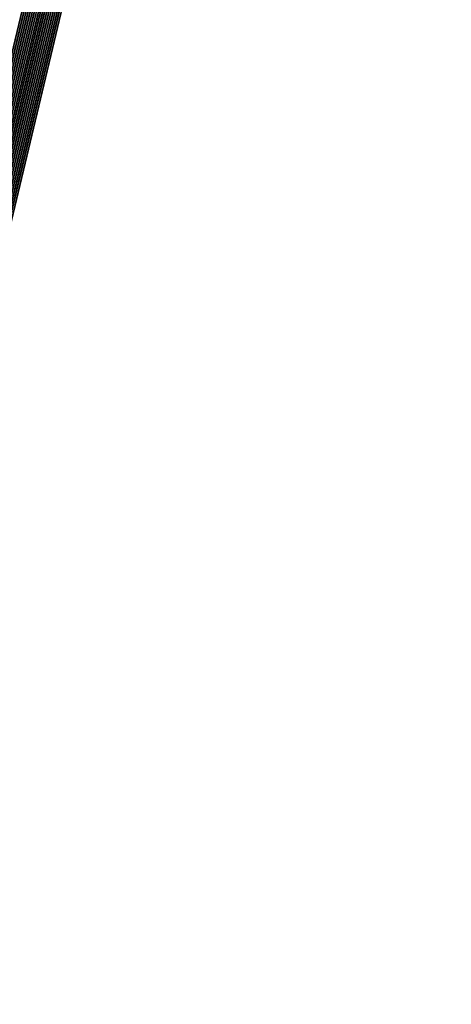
# Model space of a CAD drawing. Header units: millimetres. Extents: x 415 to 1550, y 0 to 812.
# Tile 19 of 51: x 824.317 to 824.728, y 144.19 to 145.129. Entities that reach past the tile are written whole.
import ezdxf

# ---------------------------------------------------------------- set-up
doc = ezdxf.new("R2010")
doc.units = ezdxf.units.MM

msp = doc.modelspace()

# ---------------------------------------------------------------- linework, layer by layer
at = {"color": 7, "linetype": 'Continuous', "lineweight": 25, "flags": 128}
for points in [[(823.66736, 142.305), (824.1193, 144.19112), (824.56957, 146.07869), (824.68177, 146.55081), (824.70976, 146.66886), (824.71674, 146.69837), (824.71848, 146.70574), (824.71891, 146.70759), (824.71902, 146.70805), (824.71904, 146.70816), (824.71905, 146.70819), (824.71905, 146.7082), (824.71904, 146.70819), (824.71904, 146.70816), (824.71901, 146.70804), (824.71889, 146.70758), (824.71845, 146.70574), (824.71668, 146.69836), (824.70963, 146.66884), (824.68151, 146.55078), (824.56906, 146.07864), (824.11833, 144.19117), (823.66596, 142.30533)], [(823.66924, 142.30458), (824.12125, 144.19103), (824.57161, 146.07892), (824.68384, 146.55112), (824.71184, 146.66918), (824.71883, 146.69869), (824.72057, 146.70607), (824.721, 146.70792), (824.7211, 146.70838), (824.72113, 146.70849), (824.72113, 146.70852), (824.72113, 146.70853), (824.72113, 146.70852), (824.72112, 146.70849), (824.72109, 146.70838), (824.72098, 146.70791), (824.72053, 146.70607), (824.71876, 146.69869), (824.71171, 146.66916), (824.68358, 146.55109), (824.5711, 146.07887), (824.12028, 144.19109), (823.66784, 142.3049)], [(823.67113, 142.30415), (824.12319, 144.19094), (824.57366, 146.07914), (824.68592, 146.55143), (824.71393, 146.66951), (824.72091, 146.69903), (824.72265, 146.7064), (824.72308, 146.70825), (824.72319, 146.70871), (824.72321, 146.70882), (824.72322, 146.70885), (824.72322, 146.70886), (824.72322, 146.70885), (824.72321, 146.70882), (824.72318, 146.70871), (824.72306, 146.70825), (824.72262, 146.7064), (824.72085, 146.69901), (824.7138, 146.66949), (824.68566, 146.55139), (824.57315, 146.0791), (824.12222, 144.191), (823.66972, 142.30448)], [(823.67301, 142.30373), (824.12514, 144.19085), (824.57571, 146.07938), (824.68799, 146.55173), (824.71601, 146.66983), (824.723, 146.69935), (824.72474, 146.70673), (824.72517, 146.70858), (824.72527, 146.70904), (824.7253, 146.70915), (824.7253, 146.70918), (824.72531, 146.70919), (824.7253, 146.70918), (824.72529, 146.70915), (824.72526, 146.70904), (824.72515, 146.70858), (824.7247, 146.70673), (824.72293, 146.69935), (824.71588, 146.66982), (824.68773, 146.5517), (824.5752, 146.07933), (824.12417, 144.19091), (823.6716, 142.30405)], [(823.67489, 142.3033), (824.12709, 144.19076), (824.57775, 146.07961), (824.69007, 146.55204), (824.71809, 146.67016), (824.72508, 146.69968), (824.72682, 146.70706), (824.72725, 146.70891), (824.72736, 146.70937), (824.72738, 146.70949), (824.72739, 146.70952), (824.72739, 146.70952), (824.72739, 146.70952), (824.72738, 146.70949), (824.72735, 146.70937), (824.72724, 146.70891), (824.72679, 146.70706), (824.72502, 146.69968), (824.71796, 146.67014), (824.68981, 146.55201), (824.57724, 146.07956), (824.12612, 144.19082), (823.67348, 142.30363)], [(823.64295, 142.31051), (824.09401, 144.19237), (824.54301, 146.07592), (824.65484, 146.54707), (824.68274, 146.66488), (824.6897, 146.69432), (824.69143, 146.70168), (824.69186, 146.70353), (824.69196, 146.70398), (824.69199, 146.7041), (824.69199, 146.70413), (824.692, 146.70414), (824.69199, 146.70413), (824.69198, 146.7041), (824.69196, 146.70398), (824.69184, 146.70352), (824.6914, 146.70168), (824.68963, 146.69432), (824.68261, 146.66486), (824.65458, 146.54704), (824.54251, 146.07587), (824.09304, 144.19244), (823.64154, 142.31083)], [(823.64482, 142.31009), (824.09595, 144.19227), (824.54505, 146.07612), (824.65691, 146.54735), (824.68481, 146.66517), (824.69177, 146.69462), (824.69351, 146.70198), (824.69393, 146.70382), (824.69404, 146.70428), (824.69406, 146.7044), (824.69407, 146.70442), (824.69407, 146.70443), (824.69407, 146.70442), (824.69406, 146.7044), (824.69403, 146.70428), (824.69392, 146.70382), (824.69347, 146.70198), (824.69171, 146.69461), (824.68469, 146.66515), (824.65665, 146.54731), (824.54454, 146.07607), (824.09498, 144.19233), (823.64342, 142.31041)], [(823.6467, 142.30966), (824.0979, 144.19217), (824.54709, 146.07632), (824.65898, 146.54762), (824.68689, 146.66546), (824.69385, 146.69492), (824.69558, 146.70228), (824.69601, 146.70412), (824.69612, 146.70458), (824.69614, 146.70469), (824.69615, 146.70472), (824.69615, 146.70473), (824.69615, 146.70472), (824.69614, 146.70469), (824.69611, 146.70458), (824.696, 146.70412), (824.69555, 146.70227), (824.69379, 146.6949), (824.68676, 146.66544), (824.65872, 146.54759), (824.54658, 146.07627), (824.09693, 144.19223), (823.64529, 142.30999)], [(823.64858, 142.30924), (824.09984, 144.19207), (824.54913, 146.07652), (824.66104, 146.5479), (824.68897, 146.66575), (824.69593, 146.69522), (824.69766, 146.70258), (824.69809, 146.70442), (824.69819, 146.70488), (824.69822, 146.705), (824.69823, 146.70503), (824.69823, 146.70503), (824.69822, 146.70503), (824.69822, 146.705), (824.69819, 146.70488), (824.69807, 146.70442), (824.69763, 146.70258), (824.69586, 146.69521), (824.68884, 146.66574), (824.66079, 146.54787), (824.54862, 146.07648), (824.09887, 144.19213), (823.64717, 142.30957)], [(823.65045, 142.30882), (824.10179, 144.19197), (824.55118, 146.07673), (824.66311, 146.54818), (824.69104, 146.66606), (824.69801, 146.69553), (824.69974, 146.70289), (824.70017, 146.70474), (824.70028, 146.70519), (824.7003, 146.70531), (824.70031, 146.70534), (824.70031, 146.70535), (824.7003, 146.70534), (824.7003, 146.70531), (824.70027, 146.70519), (824.70015, 146.70473), (824.69971, 146.70289), (824.69794, 146.69552), (824.69091, 146.66604), (824.66286, 146.54815), (824.55067, 146.07669), (824.10082, 144.19203), (823.64905, 142.30914)], [(823.65233, 142.30839), (824.10373, 144.19187), (824.55322, 146.07695), (824.66519, 146.54847), (824.69312, 146.66637), (824.70009, 146.69584), (824.70182, 146.70321), (824.70225, 146.70505), (824.70236, 146.70551), (824.70238, 146.70562), (824.70239, 146.70565), (824.70239, 146.70566), (824.70239, 146.70565), (824.70238, 146.70562), (824.70235, 146.70551), (824.70223, 146.70505), (824.70179, 146.7032), (824.70002, 146.69583), (824.69299, 146.66635), (824.66493, 146.54845), (824.55271, 146.07691), (824.10276, 144.19193), (823.65092, 142.30872)], [(823.65421, 142.30797), (824.10568, 144.19177), (824.55526, 146.07715), (824.66725, 146.54875), (824.6952, 146.66666), (824.70217, 146.69614), (824.7039, 146.70351), (824.70433, 146.70535), (824.70443, 146.70581), (824.70446, 146.70592), (824.70447, 146.70595), (824.70447, 146.70596), (824.70446, 146.70595), (824.70446, 146.70592), (824.70443, 146.70581), (824.70431, 146.70535), (824.70387, 146.7035), (824.7021, 146.69613), (824.69507, 146.66664), (824.667, 146.54872), (824.55475, 146.07711), (824.10471, 144.19183), (823.6528, 142.30829)], [(823.65609, 142.30756), (824.10762, 144.19168), (824.5573, 146.07735), (824.66932, 146.54902), (824.69727, 146.66695), (824.70424, 146.69643), (824.70598, 146.7038), (824.70641, 146.70564), (824.70651, 146.7061), (824.70654, 146.70622), (824.70654, 146.70624), (824.70654, 146.70626), (824.70654, 146.70624), (824.70653, 146.70622), (824.7065, 146.7061), (824.70639, 146.70564), (824.70594, 146.7038), (824.70418, 146.69642), (824.69714, 146.66694), (824.66906, 146.54899), (824.55679, 146.07731), (824.10665, 144.19174), (823.65468, 142.30787)], [(823.65797, 142.30714), (824.10957, 144.19158), (824.55934, 146.07756), (824.67139, 146.5493), (824.69935, 146.66725), (824.70632, 146.69674), (824.70806, 146.70411), (824.70849, 146.70595), (824.70859, 146.70641), (824.70862, 146.70652), (824.70862, 146.70655), (824.70862, 146.70656), (824.70862, 146.70655), (824.70861, 146.70652), (824.70858, 146.70641), (824.70847, 146.70595), (824.70802, 146.7041), (824.70626, 146.69673), (824.69922, 146.66723), (824.67113, 146.54927), (824.55883, 146.07752), (824.1086, 144.19164), (823.65656, 142.30746)], [(823.65985, 142.30671), (824.11151, 144.19149), (824.56138, 146.07778), (824.67346, 146.5496), (824.70143, 146.66757), (824.7084, 146.69706), (824.71014, 146.70443), (824.71057, 146.70627), (824.71067, 146.70673), (824.7107, 146.70684), (824.71071, 146.70687), (824.71071, 146.70689), (824.7107, 146.70687), (824.7107, 146.70684), (824.71067, 146.70673), (824.71055, 146.70627), (824.71011, 146.70442), (824.70834, 146.69705), (824.7013, 146.66755), (824.67321, 146.54957), (824.56088, 146.07774), (824.11054, 144.19155), (823.65844, 142.30705)], [(823.66173, 142.30629), (824.11346, 144.19139), (824.56343, 146.07801), (824.67554, 146.5499), (824.70351, 146.66789), (824.71049, 146.69738), (824.71222, 146.70475), (824.71265, 146.7066), (824.71276, 146.70706), (824.71278, 146.70717), (824.71279, 146.7072), (824.71279, 146.70721), (824.71279, 146.7072), (824.71278, 146.70717), (824.71275, 146.70706), (824.71264, 146.70659), (824.71219, 146.70475), (824.71042, 146.69737), (824.70338, 146.66787), (824.67528, 146.54987), (824.56292, 146.07796), (824.11249, 144.19145), (823.66032, 142.30662)], [(823.6636, 142.30586), (824.11541, 144.1913), (824.56548, 146.07823), (824.67761, 146.55021), (824.7056, 146.66821), (824.71257, 146.69771), (824.71431, 146.70508), (824.71474, 146.70693), (824.71484, 146.70739), (824.71487, 146.7075), (824.71488, 146.70753), (824.71488, 146.70754), (824.71487, 146.70753), (824.71487, 146.7075), (824.71484, 146.70738), (824.71472, 146.70692), (824.71428, 146.70508), (824.71251, 146.6977), (824.70547, 146.66819), (824.67736, 146.55017), (824.56497, 146.07819), (824.11444, 144.19136), (823.6622, 142.30619)], [(823.66548, 142.30543), (824.11735, 144.19121), (824.56752, 146.07846), (824.67969, 146.55051), (824.70768, 146.66853), (824.71466, 146.69804), (824.71639, 146.70541), (824.71682, 146.70725), (824.71693, 146.70772), (824.71696, 146.70783), (824.71696, 146.70786), (824.71696, 146.70787), (824.71696, 146.70786), (824.71695, 146.70783), (824.71692, 146.70772), (824.71681, 146.70725), (824.71636, 146.70541), (824.71459, 146.69803), (824.70755, 146.66851), (824.67943, 146.55048), (824.56701, 146.07841), (824.11638, 144.19127), (823.66408, 142.30576)], [(824.72888, 146.70739), (824.7271, 146.7), (824.72005, 146.67047), (824.69189, 146.55231), (824.57929, 146.07979), (824.12806, 144.19073), (823.67537, 142.30321)], [(823.67678, 142.30288), (824.12904, 144.19068), (824.5798, 146.07984), (824.69214, 146.55235), (824.72018, 146.67048), (824.72717, 146.70002), (824.72891, 146.7074)], [(824.72919, 146.70034), (824.72213, 146.67079), (824.69396, 146.55262), (824.58134, 146.08002), (824.13001, 144.19065), (823.67725, 142.30279)], [(823.67866, 142.30246), (824.13098, 144.19059), (824.58185, 146.08007), (824.69422, 146.55266), (824.72226, 146.67081), (824.72925, 146.70035)]]:
    msp.add_lwpolyline(points, dxfattribs=at)
at = {"color": 7, "linetype": 'Continuous', "lineweight": 25}
msp.add_circle((813.74429, 90.18836), 90, dxfattribs=at)
msp.add_open_spline([(824.15145, 144.18977), (824.19243, 144.43497), (824.27436, 144.92521), (824.35964, 145.63979), (824.39925, 146.38528), (824.39994, 147.15834), (824.35863, 147.9318), (824.28125, 148.67638), (824.16302, 149.39061), (824.06061, 149.8802), (824.00939, 150.12505)], degree=3, knots=[0, 0, 0, 0, 0.1250214, 0.2499685, 0.3616307, 0.5000042, 0.6379804, 0.7500273, 0.8749834, 1, 1, 1, 1], dxfattribs=at)

doc.saveas('drawing.dxf')
